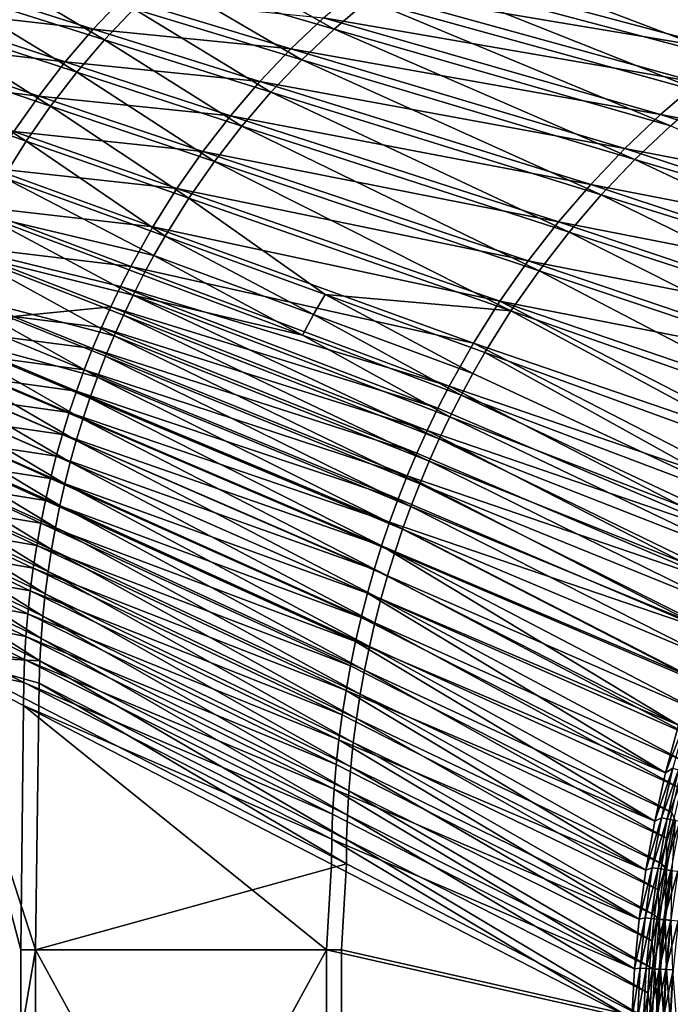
# Model space of a CAD drawing. Header units: metres. Extents: x -900 to 900, y -400 to 400.
# Tile 69 of 249: x -726 to -610, y 91 to 267. Entities that reach past the tile are written whole.
import ezdxf

# ---------------------------------------------------------------- set-up
doc = ezdxf.new("R2010")
doc.units = ezdxf.units.M

msp = doc.modelspace()

# ---------------------------------------------------------------- linework, layer by layer
at = {"layer": 'top'}
for points in [[(-589.249451, 263.618164, -353.408813), (-644.264893, 283.666199, -246.05809), (-651.034851, 279.450592, -245.912582)], [(-589.249451, 263.618164, -353.408813), (-581.840393, 268.242249, -353.560028), (-644.264893, 283.666199, -246.05809)], [(-652.766296, 281.682587, -247.002762), (-590.890991, 265.817963, -354.677704), (-659.367798, 277.063477, -246.906357)], [(-583.426514, 270.51178, -354.780487), (-590.890991, 265.817963, -354.677704), (-652.766296, 281.682587, -247.002762)], [(-596.423035, 258.630585, -353.264374), (-651.034851, 279.450592, -245.912582), (-657.586487, 274.902618, -245.771866)], [(-596.423035, 258.630585, -353.264374), (-589.249451, 263.618164, -353.408813), (-651.034851, 279.450592, -245.912582)], [(-710.916809, 262.92627, -191.667252), (-735.835388, 277.768463, -138.33403), (-740.867798, 272.480621, -138.241013)], [(-710.916809, 262.92627, -191.667252), (-705.663879, 268.447693, -191.776764), (-735.835388, 277.768463, -138.33403)], [(-669.961731, 264.849304, -245.506821), (-694.342712, 278.644592, -192.013016), (-700.13385, 273.690735, -191.892166)], [(-669.961731, 264.849304, -245.506821), (-663.901611, 270.032257, -245.636459), (-694.342712, 278.644592, -192.013016)], [(-659.367798, 277.063477, -246.906357), (-598.109863, 260.761414, -354.577484), (-665.726257, 272.122925, -246.811066)], [(-590.890991, 265.817963, -354.677704), (-598.109863, 260.761414, -354.577484), (-659.367798, 277.063477, -246.906357)], [(-742.949341, 274.406342, -139.311798), (-712.917908, 264.826813, -192.847443), (-747.757507, 268.810425, -139.248199)], [(-707.618591, 270.406067, -192.930756), (-712.917908, 264.826813, -192.847443), (-742.949341, 274.406342, -139.311798)], [(-603.340515, 253.29071, -353.127075), (-657.586487, 274.902618, -245.771866), (-663.901611, 270.032257, -245.636459)], [(-603.340515, 253.29071, -353.127075), (-596.423035, 258.630585, -353.264374), (-657.586487, 274.902618, -245.771866)], [(-715.881714, 257.142578, -191.564026), (-740.867798, 272.480621, -138.241013), (-745.625244, 266.942505, -138.153458)], [(-715.881714, 257.142578, -191.564026), (-710.916809, 262.92627, -191.667252), (-740.867798, 272.480621, -138.241013)], [(-675.748596, 259.363739, -245.383438), (-700.13385, 273.690735, -191.892166), (-705.663879, 268.447693, -191.776764)], [(-675.748596, 259.363739, -245.383438), (-669.961731, 264.849304, -245.506821), (-700.13385, 273.690735, -191.892166)], [(-665.726257, 272.122925, -246.811066), (-605.065979, 255.353897, -354.480194), (-671.827026, 266.872192, -246.717346)], [(-598.109863, 260.761414, -354.577484), (-605.065979, 255.353897, -354.480194), (-665.726257, 272.122925, -246.811066)], [(-747.757507, 268.810425, -139.248199), (-717.932556, 258.987579, -192.766342), (-752.282715, 262.979248, -139.18663)], [(-712.917908, 264.826813, -192.847443), (-717.932556, 258.987579, -192.766342), (-747.757507, 268.810425, -139.248199)], [(-712.917908, 264.826813, -192.847443), (-707.618591, 270.406067, -192.930756), (-677.656067, 261.323364, -246.625671)], [(-677.656067, 261.323364, -246.625671), (-707.618591, 270.406067, -192.930756), (-671.827026, 266.872192, -246.717346)], [(-609.981384, 247.609665, -352.997192), (-663.901611, 270.032257, -245.636459), (-669.961731, 264.849304, -245.506821)], [(-609.981384, 247.609665, -352.997192), (-603.340515, 253.29071, -353.127075), (-663.901611, 270.032257, -245.636459)], [(-681.245361, 253.586823, -245.266769), (-705.663879, 268.447693, -191.776764), (-710.916809, 262.92627, -191.667252)], [(-681.245361, 253.586823, -245.266769), (-675.748596, 259.363739, -245.383438), (-705.663879, 268.447693, -191.776764)], [(-745.625244, 266.942505, -138.153458), (-750.098267, 261.170746, -138.071701), (-720.54895, 251.113983, -191.467499)], [(-720.54895, 251.113983, -191.467499), (-715.881714, 257.142578, -191.564026), (-745.625244, 266.942505, -138.153458)], [(-671.827026, 266.872192, -246.717346), (-611.74292, 249.608124, -354.386108), (-677.656067, 261.323364, -246.625671)], [(-605.065979, 255.353897, -354.480194), (-611.74292, 249.608124, -354.386108), (-671.827026, 266.872192, -246.717346)], [(-717.932556, 258.987579, -192.766342), (-712.917908, 264.826813, -192.847443), (-683.199951, 255.489227, -246.53653)], [(-683.199951, 255.489227, -246.53653), (-712.917908, 264.826813, -192.847443), (-677.656067, 261.323364, -246.625671)], [(-616.324951, 241.598602, -352.875092), (-669.961731, 264.849304, -245.506821), (-675.748596, 259.363739, -245.383438)], [(-616.324951, 241.598602, -352.875092), (-609.981384, 247.609665, -352.997192), (-669.961731, 264.849304, -245.506821)], [(-752.282715, 262.979248, -139.18663), (-722.651062, 252.901749, -192.687988), (-756.514526, 256.926178, -139.127487)], [(-717.932556, 258.987579, -192.766342), (-722.651062, 252.901749, -192.687988), (-752.282715, 262.979248, -139.18663)], [(-686.440491, 247.535553, -245.157227), (-710.916809, 262.92627, -191.667252), (-715.881714, 257.142578, -191.564026)], [(-686.440491, 247.535553, -245.157227), (-681.245361, 253.586823, -245.266769), (-710.916809, 262.92627, -191.667252)], [(-750.098267, 261.170746, -138.071701), (-754.277588, 255.182022, -137.996048), (-724.908936, 244.85788, -191.378036)], [(-750.098267, 261.170746, -138.071701), (-724.908936, 244.85788, -191.378036), (-720.54895, 251.113983, -191.467499)], [(-677.656067, 261.323364, -246.625671), (-618.124817, 243.537598, -354.295593), (-683.199951, 255.489227, -246.53653)], [(-611.74292, 249.608124, -354.386108), (-618.124817, 243.537598, -354.295593), (-677.656067, 261.323364, -246.625671)], [(-722.651062, 252.901749, -192.687988), (-717.932556, 258.987579, -192.766342), (-688.445984, 249.383224, -246.450378)], [(-688.445984, 249.383224, -246.450378), (-717.932556, 258.987579, -192.766342), (-683.199951, 255.489227, -246.53653)], [(-622.352295, 235.270294, -352.761108), (-675.748596, 259.363739, -245.383438), (-681.245361, 253.586823, -245.266769)], [(-622.352295, 235.270294, -352.761108), (-616.324951, 241.598602, -352.875092), (-675.748596, 259.363739, -245.383438)], [(-722.651062, 252.901749, -192.687988), (-727.062744, 246.583328, -192.612854), (-756.514526, 256.926178, -139.127487)], [(-691.323975, 241.228241, -245.05513), (-715.881714, 257.142578, -191.564026), (-720.54895, 251.113983, -191.467499)], [(-691.323975, 241.228241, -245.05513), (-686.440491, 247.535553, -245.157227), (-715.881714, 257.142578, -191.564026)], [(-754.277588, 255.182022, -137.996048), (-728.951904, 238.391632, -191.296036), (-724.908936, 244.85788, -191.378036)], [(-683.199951, 255.489227, -246.53653), (-624.196655, 237.156647, -354.208954), (-688.445984, 249.383224, -246.450378)], [(-618.124817, 243.537598, -354.295593), (-624.196655, 237.156647, -354.208954), (-683.199951, 255.489227, -246.53653)], [(-605.065979, 255.353897, -354.480194), (-548.371521, 237.613037, -458.179504), (-611.74292, 249.608124, -354.386108)], [(-727.062744, 246.583328, -192.612854), (-722.651062, 252.901749, -192.687988), (-693.382202, 243.019455, -246.367691)], [(-693.382202, 243.019455, -246.367691), (-722.651062, 252.901749, -192.687988), (-688.445984, 249.383224, -246.450378)], [(-628.050598, 228.643784, -352.655396), (-681.245361, 253.586823, -245.266769), (-686.440491, 247.535553, -245.157227)], [(-628.050598, 228.643784, -352.655396), (-622.352295, 235.270294, -352.761108), (-681.245361, 253.586823, -245.266769)], [(-720.54895, 251.113983, -191.467499), (-724.908936, 244.85788, -191.378036), (-695.88562, 234.683182, -244.960876)], [(-695.88562, 234.683182, -244.960876), (-691.323975, 241.228241, -245.05513), (-720.54895, 251.113983, -191.467499)], [(-611.74292, 249.608124, -354.386108), (-554.930054, 231.374649, -458.79007), (-618.124817, 243.537598, -354.295593)], [(-548.371521, 237.613037, -458.179504), (-554.930054, 231.374649, -458.79007), (-611.74292, 249.608124, -354.386108)], [(-688.445984, 249.383224, -246.450378), (-629.944031, 230.480377, -354.126495), (-693.382202, 243.019455, -246.367691)], [(-624.196655, 237.156647, -354.208954), (-629.944031, 230.480377, -354.126495), (-688.445984, 249.383224, -246.450378)], [(-731.157654, 240.046799, -192.541428), (-727.062744, 246.583328, -192.612854), (-697.997192, 236.412643, -246.288925)], [(-697.997192, 236.412643, -246.288925), (-727.062744, 246.583328, -192.612854), (-693.382202, 243.019455, -246.367691)], [(-633.408447, 221.739563, -352.558228), (-686.440491, 247.535553, -245.157227), (-691.323975, 241.228241, -245.05513)], [(-633.408447, 221.739563, -352.558228), (-628.050598, 228.643784, -352.655396), (-686.440491, 247.535553, -245.157227)], [(-558.261047, 224.243729, -457.917023), (-609.981384, 247.609665, -352.997192), (-616.324951, 241.598602, -352.875092)], [(-724.908936, 244.85788, -191.378036), (-728.951904, 238.391632, -191.296036), (-700.115417, 227.918716, -244.874832)], [(-724.908936, 244.85788, -191.378036), (-700.115417, 227.918716, -244.874832), (-695.88562, 234.683182, -244.960876)], [(-693.382202, 243.019455, -246.367691), (-635.353455, 223.524597, -354.048553), (-697.997192, 236.412643, -246.288925)], [(-629.944031, 230.480377, -354.126495), (-635.353455, 223.524597, -354.048553), (-693.382202, 243.019455, -246.367691)], [(-618.124817, 243.537598, -354.295593), (-561.175171, 224.8871, -459.318604), (-624.196655, 237.156647, -354.208954)], [(-554.930054, 231.374649, -458.79007), (-561.175171, 224.8871, -459.318604), (-618.124817, 243.537598, -354.295593)], [(-638.414551, 214.578186, -352.469788), (-691.323975, 241.228241, -245.05513), (-695.88562, 234.683182, -244.960876)], [(-638.414551, 214.578186, -352.469788), (-633.408447, 221.739563, -352.558228), (-691.323975, 241.228241, -245.05513)], [(-564.501892, 217.276764, -458.381592), (-616.324951, 241.598602, -352.875092), (-622.352295, 235.270294, -352.761108)], [(-564.501892, 217.276764, -458.381592), (-558.261047, 224.243729, -457.917023), (-616.324951, 241.598602, -352.875092)], [(-734.926575, 233.30719, -192.474213), (-731.157654, 240.046799, -192.541428), (-702.28064, 229.57811, -246.214554)], [(-702.28064, 229.57811, -246.214554), (-731.157654, 240.046799, -192.541428), (-697.997192, 236.412643, -246.288925)], [(-728.951904, 238.391632, -191.296036), (-732.668335, 231.73262, -191.221878), (-702.102661, 224.459915, -244.834991)], [(-728.951904, 238.391632, -191.296036), (-702.102661, 224.459915, -244.834991), (-700.115417, 227.918716, -244.874832)], [(-624.196655, 237.156647, -354.208954), (-567.105591, 218.163849, -459.771088), (-629.944031, 230.480377, -354.126495)], [(-561.175171, 224.8871, -459.318604), (-567.105591, 218.163849, -459.771088), (-624.196655, 237.156647, -354.208954)], [(-697.997192, 236.412643, -246.288925), (-640.412292, 216.305832, -353.975433), (-702.28064, 229.57811, -246.214554)], [(-635.353455, 223.524597, -354.048553), (-640.412292, 216.305832, -353.975433), (-697.997192, 236.412643, -246.288925)], [(-695.88562, 234.683182, -244.960876), (-700.115417, 227.918716, -244.874832), (-671.542908, 217.536606, -298.607544)], [(-671.542908, 217.536606, -298.607544), (-638.414551, 214.578186, -352.469788), (-695.88562, 234.683182, -244.960876)], [(-570.442139, 209.985504, -458.767334), (-622.352295, 235.270294, -352.761108), (-628.050598, 228.643784, -352.655396)], [(-570.442139, 209.985504, -458.767334), (-564.501892, 217.276764, -458.381592), (-622.352295, 235.270294, -352.761108)], [(-738.361023, 226.380005, -192.411697), (-734.926575, 233.30719, -192.474213), (-706.222778, 222.531693, -246.14502)], [(-706.222778, 222.531693, -246.14502), (-734.926575, 233.30719, -192.474213), (-702.28064, 229.57811, -246.214554)], [(-732.668335, 231.73262, -191.221878), (-736.048462, 224.898224, -191.15596), (-705.815674, 217.400665, -244.761902)], [(-732.668335, 231.73262, -191.221878), (-704.003174, 220.95314, -244.797333), (-702.102661, 224.459915, -244.834991)], [(-704.003174, 220.95314, -244.797333), (-732.668335, 231.73262, -191.221878), (-705.815674, 217.400665, -244.761902)], [(-629.944031, 230.480377, -354.126495), (-572.719849, 211.218231, -460.15274), (-635.353455, 223.524597, -354.048553)], [(-567.105591, 218.163849, -459.771088), (-572.719849, 211.218231, -460.15274), (-629.944031, 230.480377, -354.126495)], [(-702.28064, 229.57811, -246.214554), (-645.108704, 208.841248, -353.90744), (-706.222778, 222.531693, -246.14502)], [(-640.412292, 216.305832, -353.975433), (-645.108704, 208.841248, -353.90744), (-702.28064, 229.57811, -246.214554)], [(-576.048462, 202.409668, -459.076599), (-628.050598, 228.643784, -352.655396), (-633.408447, 221.739563, -352.558228)], [(-576.048462, 202.409668, -459.076599), (-570.442139, 209.985504, -458.767334), (-628.050598, 228.643784, -352.655396)], [(-700.115417, 227.918716, -244.874832), (-702.102661, 224.459915, -244.834991), (-673.625793, 213.917831, -298.568787)], [(-700.115417, 227.918716, -244.874832), (-673.625793, 213.917831, -298.568787), (-671.542908, 217.536606, -298.607544)], [(-736.048462, 224.898224, -191.15596), (-739.082764, 217.905823, -191.098648), (-709.17157, 210.16777, -244.697937)], [(-709.814819, 215.289703, -246.08078), (-738.361023, 226.380005, -192.411697), (-708.06311, 218.934097, -246.112213)], [(-708.06311, 218.934097, -246.112213), (-738.361023, 226.380005, -192.411697), (-706.222778, 222.531693, -246.14502)], [(-709.814819, 215.289703, -246.08078), (-727.192932, 213.564102, -219.160568), (-738.361023, 226.380005, -192.411697)], [(-736.048462, 224.898224, -191.15596), (-707.53894, 213.804764, -244.72876), (-705.815674, 217.400665, -244.761902)], [(-707.53894, 213.804764, -244.72876), (-736.048462, 224.898224, -191.15596), (-709.17157, 210.16777, -244.697937)], [(-702.102661, 224.459915, -244.834991), (-704.003174, 220.95314, -244.797333), (-675.617737, 210.249283, -298.532288)], [(-702.102661, 224.459915, -244.834991), (-675.617737, 210.249283, -298.532288), (-673.625793, 213.917831, -298.568787)], [(-635.353455, 223.524597, -354.048553), (-578.015686, 204.063461, -460.466644), (-640.412292, 216.305832, -353.975433)], [(-572.719849, 211.218231, -460.15274), (-578.015686, 204.063461, -460.466644), (-635.353455, 223.524597, -354.048553)], [(-706.222778, 222.531693, -246.14502), (-649.431885, 201.14859, -353.844879), (-708.06311, 218.934097, -246.112213)], [(-645.108704, 208.841248, -353.90744), (-649.431885, 201.14859, -353.844879), (-706.222778, 222.531693, -246.14502)], [(-581.316467, 194.55632, -459.313812), (-633.408447, 221.739563, -352.558228), (-638.414551, 214.578186, -352.469788)], [(-581.316467, 194.55632, -459.313812), (-576.048462, 202.409668, -459.076599), (-633.408447, 221.739563, -352.558228)], [(-704.003174, 220.95314, -244.797333), (-705.815674, 217.400665, -244.761902), (-675.617737, 210.249283, -298.532288)], [(-741.763123, 210.772614, -191.050339), (-712.160461, 202.779526, -244.643433), (-739.082764, 217.905823, -191.098648)], [(-712.160461, 202.779526, -244.643433), (-710.712463, 206.491928, -244.669479), (-739.082764, 217.905823, -191.098648)], [(-739.082764, 217.905823, -191.098648), (-710.712463, 206.491928, -244.669479), (-709.17157, 210.16777, -244.697937)], [(-651.450317, 197.222443, -353.815735), (-709.814819, 215.289703, -246.08078), (-708.06311, 218.934097, -246.112213)], [(-649.431885, 201.14859, -353.844879), (-651.450317, 197.222443, -353.815735), (-708.06311, 218.934097, -246.112213)], [(-705.815674, 217.400665, -244.761902), (-707.53894, 213.804764, -244.72876), (-651.208374, 191.756424, -352.25882)], [(-675.617737, 210.249283, -298.532288), (-705.815674, 217.400665, -244.761902), (-649.31604, 195.684418, -352.288177)], [(-705.815674, 217.400665, -244.761902), (-651.208374, 191.756424, -352.25882), (-649.31604, 195.684418, -352.288177)], [(-671.542908, 217.536606, -298.607544), (-673.625793, 213.917831, -298.568787), (-645.239136, 203.398865, -352.353912)], [(-645.239136, 203.398865, -352.353912), (-643.057434, 207.180191, -352.390259), (-671.542908, 217.536606, -298.607544)], [(-643.057434, 207.180191, -352.390259), (-638.414551, 214.578186, -352.469788), (-671.542908, 217.536606, -298.607544)], [(-640.412292, 216.305832, -353.975433), (-587.641418, 189.177658, -460.902557), (-645.108704, 208.841248, -353.90744)], [(-578.015686, 204.063461, -460.466644), (-582.990479, 196.712646, -460.715668), (-640.412292, 216.305832, -353.975433)], [(-640.412292, 216.305832, -353.975433), (-582.990479, 196.712646, -460.715668), (-587.641418, 189.177658, -460.902557)], [(-709.814819, 215.289703, -246.08078), (-711.477051, 211.600601, -246.050797), (-727.192932, 213.564102, -219.160568)], [(-653.371765, 193.246201, -353.788055), (-711.477051, 211.600601, -246.050797), (-709.814819, 215.289703, -246.08078)], [(-651.450317, 197.222443, -353.815735), (-653.371765, 193.246201, -353.788055), (-709.814819, 215.289703, -246.08078)], [(-586.208801, 186.48674, -459.482391), (-638.414551, 214.578186, -352.469788), (-643.057434, 207.180191, -352.390259)], [(-586.208801, 186.48674, -459.482391), (-581.316467, 194.55632, -459.313812), (-638.414551, 214.578186, -352.469788)], [(-727.192932, 213.564102, -219.160568), (-713.048767, 207.868958, -246.022308), (-728.639954, 209.874863, -219.133011)], [(-711.477051, 211.600601, -246.050797), (-713.048767, 207.868958, -246.022308), (-727.192932, 213.564102, -219.160568)], [(-707.53894, 213.804764, -244.72876), (-709.17157, 210.16777, -244.697937), (-653.001404, 187.784653, -352.231842)], [(-707.53894, 213.804764, -244.72876), (-653.001404, 187.784653, -352.231842), (-651.208374, 191.756424, -352.25882)], [(-673.625793, 213.917831, -298.568787), (-675.617737, 210.249283, -298.532288), (-647.325806, 199.566086, -352.319885)], [(-673.625793, 213.917831, -298.568787), (-647.325806, 199.566086, -352.319885), (-645.239136, 203.398865, -352.353912)], [(-741.763123, 210.772614, -191.050339), (-742.969788, 207.158417, -191.029678), (-714.7771, 195.253738, -244.59874)], [(-714.7771, 195.253738, -244.59874), (-713.515442, 199.032745, -244.619843), (-741.763123, 210.772614, -191.050339)], [(-713.515442, 199.032745, -244.619843), (-712.160461, 202.779526, -244.643433), (-741.763123, 210.772614, -191.050339)], [(-655.19519, 189.222229, -353.761902), (-713.048767, 207.868958, -246.022308), (-711.477051, 211.600601, -246.050797)], [(-653.371765, 193.246201, -353.788055), (-655.19519, 189.222229, -353.761902), (-711.477051, 211.600601, -246.050797)], [(-728.639954, 209.874863, -219.133011), (-714.529236, 204.096909, -245.995377), (-729.996948, 206.148071, -219.10701)], [(-713.048767, 207.868958, -246.022308), (-714.529236, 204.096909, -245.995377), (-728.639954, 209.874863, -219.133011)], [(-710.712463, 206.491928, -244.669479), (-654.693665, 183.771713, -352.207306), (-709.17157, 210.16777, -244.697937)], [(-709.17157, 210.16777, -244.697937), (-654.693665, 183.771713, -352.207306), (-653.001404, 187.784653, -352.231842)], [(-675.617737, 210.249283, -298.532288), (-649.31604, 195.684418, -352.288177), (-647.325806, 199.566086, -352.319885)], [(-713.048767, 207.868958, -246.022308), (-656.919434, 185.152908, -353.737244), (-714.529236, 204.096909, -245.995377)], [(-656.919434, 185.152908, -353.737244), (-713.048767, 207.868958, -246.022308), (-655.19519, 189.222229, -353.761902)], [(-645.108704, 208.841248, -353.90744), (-591.965454, 181.469208, -461.03009), (-649.431885, 201.14859, -353.844879)], [(-587.641418, 189.177658, -460.902557), (-591.965454, 181.469208, -461.03009), (-645.108704, 208.841248, -353.90744)], [(-715.945435, 191.444687, -244.580185), (-742.969788, 207.158417, -191.029678), (-744.087219, 203.515213, -191.011414)], [(-742.969788, 207.158417, -191.029678), (-715.945435, 191.444687, -244.580185), (-714.7771, 195.253738, -244.59874)], [(-729.996948, 206.148071, -219.10701), (-715.917542, 200.286667, -245.970047), (-731.263184, 202.385895, -219.082657)], [(-714.529236, 204.096909, -245.995377), (-715.917542, 200.286667, -245.970047), (-729.996948, 206.148071, -219.10701)], [(-656.284119, 179.720093, -352.185181), (-710.712463, 206.491928, -244.669479), (-712.160461, 202.779526, -244.643433)], [(-656.284119, 179.720093, -352.185181), (-654.693665, 183.771713, -352.207306), (-710.712463, 206.491928, -244.669479)], [(-590.741699, 178.180908, -459.588043), (-643.057434, 207.180191, -352.390259), (-645.239136, 203.398865, -352.353912)], [(-590.741699, 178.180908, -459.588043), (-586.208801, 186.48674, -459.482391), (-643.057434, 207.180191, -352.390259)], [(-714.529236, 204.096909, -245.995377), (-658.54364, 181.040695, -353.714203), (-715.917542, 200.286667, -245.970047)], [(-656.919434, 185.152908, -353.737244), (-658.54364, 181.040695, -353.714203), (-714.529236, 204.096909, -245.995377)], [(-717.020203, 187.607742, -244.564194), (-744.087219, 203.515213, -191.011414), (-745.115295, 199.845078, -190.995575)], [(-717.020203, 187.607742, -244.564194), (-715.945435, 191.444687, -244.580185), (-744.087219, 203.515213, -191.011414)], [(-731.263184, 202.385895, -219.082657), (-717.212952, 196.440414, -245.946396), (-732.437988, 198.5905, -219.059998)], [(-715.917542, 200.286667, -245.970047), (-717.212952, 196.440414, -245.946396), (-731.263184, 202.385895, -219.082657)], [(-657.772339, 175.632248, -352.165497), (-712.160461, 202.779526, -244.643433), (-713.515442, 199.032745, -244.619843)], [(-657.772339, 175.632248, -352.165497), (-656.284119, 179.720093, -352.185181), (-712.160461, 202.779526, -244.643433)], [(-647.325806, 199.566086, -352.319885), (-590.741699, 178.180908, -459.588043), (-645.239136, 203.398865, -352.353912)], [(-660.066895, 176.888031, -353.692749), (-717.212952, 196.440414, -245.946396), (-715.917542, 200.286667, -245.970047)], [(-658.54364, 181.040695, -353.714203), (-660.066895, 176.888031, -353.692749), (-715.917542, 200.286667, -245.970047)], [(-649.431885, 201.14859, -353.844879), (-595.959412, 173.598099, -461.100769), (-651.450317, 197.222443, -353.815735)], [(-591.965454, 181.469208, -461.03009), (-595.959412, 173.598099, -461.100769), (-649.431885, 201.14859, -353.844879)], [(-718.001282, 183.745102, -244.550842), (-745.115295, 199.845078, -190.995575), (-746.053833, 196.15007, -190.982224)], [(-718.001282, 183.745102, -244.550842), (-717.020203, 187.607742, -244.564194), (-745.115295, 199.845078, -190.995575)], [(-732.437988, 198.5905, -219.059998), (-718.414795, 192.560394, -245.924454), (-733.520752, 194.764053, -219.039108)], [(-717.212952, 196.440414, -245.946396), (-718.414795, 192.560394, -245.924454), (-732.437988, 198.5905, -219.059998)], [(-659.158264, 171.510559, -352.148315), (-713.515442, 199.032745, -244.619843), (-714.7771, 195.253738, -244.59874)], [(-659.158264, 171.510559, -352.148315), (-657.772339, 175.632248, -352.165497), (-713.515442, 199.032745, -244.619843)], [(-649.31604, 195.684418, -352.288177), (-592.863098, 173.959702, -459.618469), (-647.325806, 199.566086, -352.319885)], [(-592.863098, 173.959702, -459.618469), (-590.741699, 178.180908, -459.588043), (-647.325806, 199.566086, -352.319885)], [(-595.959412, 173.598099, -461.100769), (-653.371765, 193.246201, -353.788055), (-651.450317, 197.222443, -353.815735)], [(-718.888611, 179.858902, -244.540146), (-746.053833, 196.15007, -190.982224), (-746.90271, 192.432251, -190.971405)], [(-718.888611, 179.858902, -244.540146), (-718.001282, 183.745102, -244.550842), (-746.053833, 196.15007, -190.982224)], [(-661.488281, 172.697403, -353.672974), (-718.414795, 192.560394, -245.924454), (-717.212952, 196.440414, -245.946396)], [(-660.066895, 176.888031, -353.692749), (-661.488281, 172.697403, -353.672974), (-717.212952, 196.440414, -245.946396)], [(-714.7771, 195.253738, -244.59874), (-715.945435, 191.444687, -244.580185), (-660.44165, 167.357452, -352.133636)], [(-660.44165, 167.357452, -352.133636), (-659.158264, 171.510559, -352.148315), (-714.7771, 195.253738, -244.59874)], [(-651.208374, 191.756424, -352.25882), (-594.893555, 169.683304, -459.63443), (-649.31604, 195.684418, -352.288177)], [(-594.893555, 169.683304, -459.63443), (-592.863098, 173.959702, -459.618469), (-649.31604, 195.684418, -352.288177)], [(-733.520752, 194.764053, -219.039108), (-719.522461, 188.648865, -245.904282), (-734.510925, 190.908783, -219.02002)], [(-718.414795, 192.560394, -245.924454), (-719.522461, 188.648865, -245.904282), (-733.520752, 194.764053, -219.039108)], [(-599.619751, 165.575348, -461.115479), (-655.19519, 189.222229, -353.761902), (-653.371765, 193.246201, -353.788055)], [(-595.959412, 173.598099, -461.100769), (-599.619751, 165.575348, -461.115479), (-653.371765, 193.246201, -353.788055)], [(-719.681946, 175.951324, -244.53215), (-746.90271, 192.432251, -190.971405), (-747.661743, 188.69368, -190.963181)], [(-719.681946, 175.951324, -244.53215), (-718.888611, 179.858902, -244.540146), (-746.90271, 192.432251, -190.971405)], [(-662.807068, 168.471298, -353.654846), (-719.522461, 188.648865, -245.904282), (-718.414795, 192.560394, -245.924454)], [(-661.488281, 172.697403, -353.672974), (-662.807068, 168.471298, -353.654846), (-718.414795, 192.560394, -245.924454)], [(-661.622375, 163.175339, -352.12149), (-715.945435, 191.444687, -244.580185), (-717.020203, 187.607742, -244.564194)], [(-715.945435, 191.444687, -244.580185), (-661.622375, 163.175339, -352.12149), (-660.44165, 167.357452, -352.133636)], [(-653.001404, 187.784653, -352.231842), (-596.815002, 165.392593, -459.635834), (-651.208374, 191.756424, -352.25882)], [(-596.815002, 165.392593, -459.635834), (-594.893555, 169.683304, -459.63443), (-651.208374, 191.756424, -352.25882)], [(-734.510925, 190.908783, -219.02002), (-720.5354, 184.708069, -245.885956), (-735.40802, 187.026871, -219.002823)], [(-719.522461, 188.648865, -245.904282), (-720.5354, 184.708069, -245.885956), (-734.510925, 190.908783, -219.02002)], [(-720.381226, 172.02446, -244.526901), (-747.661743, 188.69368, -190.963181), (-748.330811, 184.93631, -190.957565)], [(-720.381226, 172.02446, -244.526901), (-719.681946, 175.951324, -244.53215), (-747.661743, 188.69368, -190.963181)], [(-664.022522, 164.21225, -353.638458), (-720.5354, 184.708069, -245.885956), (-719.522461, 188.648865, -245.904282)], [(-662.807068, 168.471298, -353.654846), (-664.022522, 164.21225, -353.638458), (-719.522461, 188.648865, -245.904282)], [(-655.19519, 189.222229, -353.761902), (-599.619751, 165.575348, -461.115479), (-656.919434, 185.152908, -353.737244)], [(-735.40802, 187.026871, -219.002823), (-721.453003, 180.740311, -245.869507), (-736.211487, 183.12059, -218.987564)], [(-720.5354, 184.708069, -245.885956), (-721.453003, 180.740311, -245.869507), (-735.40802, 187.026871, -219.002823)], [(-662.700256, 158.966599, -352.111877), (-717.020203, 187.607742, -244.564194), (-718.001282, 183.745102, -244.550842)], [(-662.700256, 158.966599, -352.111877), (-661.622375, 163.175339, -352.12149), (-717.020203, 187.607742, -244.564194)], [(-654.693665, 183.771713, -352.207306), (-598.65271, 161.0327, -459.622681), (-653.001404, 187.784653, -352.231842)], [(-653.001404, 187.784653, -352.231842), (-598.65271, 161.0327, -459.622681), (-596.815002, 165.392593, -459.635834)], [(-748.330811, 184.93631, -190.957565), (-748.909851, 181.161789, -190.954666), (-720.986328, 168.080078, -244.52446)], [(-720.986328, 168.080078, -244.52446), (-720.381226, 172.02446, -244.526901), (-748.330811, 184.93631, -190.957565)], [(-665.134033, 159.922791, -353.62384), (-721.453003, 180.740311, -245.869507), (-720.5354, 184.708069, -245.885956)], [(-664.022522, 164.21225, -353.638458), (-665.134033, 159.922791, -353.62384), (-720.5354, 184.708069, -245.885956)], [(-656.919434, 185.152908, -353.737244), (-602.942749, 157.412018, -461.074799), (-658.54364, 181.040695, -353.714203)], [(-599.619751, 165.575348, -461.115479), (-602.942749, 157.412018, -461.074799), (-656.919434, 185.152908, -353.737244)], [(-736.211487, 183.12059, -218.987564), (-722.274841, 176.747879, -245.855011), (-736.921082, 179.192169, -218.974304)], [(-721.453003, 180.740311, -245.869507), (-722.274841, 176.747879, -245.855011), (-736.211487, 183.12059, -218.987564)], [(-663.67511, 154.733658, -352.104858), (-718.001282, 183.745102, -244.550842), (-718.888611, 179.858902, -244.540146)], [(-663.67511, 154.733658, -352.104858), (-662.700256, 158.966599, -352.111877), (-718.001282, 183.745102, -244.550842)], [(-600.396667, 156.624466, -459.594818), (-654.693665, 183.771713, -352.207306), (-656.284119, 179.720093, -352.185181)], [(-600.396667, 156.624466, -459.594818), (-598.65271, 161.0327, -459.622681), (-654.693665, 183.771713, -352.207306)], [(-721.497253, 164.119949, -244.524918), (-748.909851, 181.161789, -190.954666), (-749.398865, 177.371704, -190.954529)], [(-748.909851, 181.161789, -190.954666), (-721.497253, 164.119949, -244.524918), (-720.986328, 168.080078, -244.52446)], [(-602.942749, 157.412018, -461.074799), (-660.066895, 176.888031, -353.692749), (-658.54364, 181.040695, -353.714203)], [(-736.921082, 179.192169, -218.974304), (-723.00061, 172.733093, -245.842514), (-737.536316, 175.243851, -218.963104)], [(-722.274841, 176.747879, -245.855011), (-723.00061, 172.733093, -245.842514), (-736.921082, 179.192169, -218.974304)], [(-666.14093, 155.605484, -353.610962), (-722.274841, 176.747879, -245.855011), (-721.453003, 180.740311, -245.869507)], [(-665.134033, 159.922791, -353.62384), (-666.14093, 155.605484, -353.610962), (-721.453003, 180.740311, -245.869507)], [(-664.546814, 150.478912, -352.100403), (-718.888611, 179.858902, -244.540146), (-719.681946, 175.951324, -244.53215)], [(-664.546814, 150.478912, -352.100403), (-663.67511, 154.733658, -352.104858), (-718.888611, 179.858902, -244.540146)], [(-602.034119, 152.201813, -459.552429), (-656.284119, 179.720093, -352.185181), (-657.772339, 175.632248, -352.165497)], [(-602.034119, 152.201813, -459.552429), (-600.396667, 156.624466, -459.594818), (-656.284119, 179.720093, -352.185181)], [(-721.91394, 160.145798, -244.528305), (-749.398865, 177.371704, -190.954529), (-749.797729, 173.567612, -190.95726)], [(-721.91394, 160.145798, -244.528305), (-721.497253, 164.119949, -244.524918), (-749.398865, 177.371704, -190.954529)], [(-667.042786, 151.262909, -353.599945), (-723.00061, 172.733093, -245.842514), (-722.274841, 176.747879, -245.855011)], [(-666.14093, 155.605484, -353.610962), (-667.042786, 151.262909, -353.599945), (-722.274841, 176.747879, -245.855011)], [(-665.315186, 146.204742, -352.098572), (-719.681946, 175.951324, -244.53215), (-720.381226, 172.02446, -244.526901)], [(-665.315186, 146.204742, -352.098572), (-664.546814, 150.478912, -352.100403), (-719.681946, 175.951324, -244.53215)], [(-605.9245, 149.118973, -460.97934), (-661.488281, 172.697403, -353.672974), (-660.066895, 176.888031, -353.692749)], [(-602.942749, 157.412018, -461.074799), (-605.9245, 149.118973, -460.97934), (-660.066895, 176.888031, -353.692749)], [(-603.56897, 147.758163, -459.495575), (-657.772339, 175.632248, -352.165497), (-659.158264, 171.510559, -352.148315)], [(-603.56897, 147.758163, -459.495575), (-602.034119, 152.201813, -459.552429), (-657.772339, 175.632248, -352.165497)], [(-737.536316, 175.243851, -218.963104), (-723.629822, 168.698257, -245.832062), (-738.057007, 171.277924, -218.954025)], [(-723.00061, 172.733093, -245.842514), (-723.629822, 168.698257, -245.832062), (-737.536316, 175.243851, -218.963104)], [(-749.797729, 173.567612, -190.95726), (-750.106323, 169.751541, -190.962906), (-722.236328, 156.159744, -244.534714)], [(-722.236328, 156.159744, -244.534714), (-721.91394, 160.145798, -244.528305), (-749.797729, 173.567612, -190.95726)], [(-667.83905, 146.897659, -353.59079), (-723.629822, 168.698257, -245.832062), (-723.00061, 172.733093, -245.842514)], [(-667.042786, 151.262909, -353.599945), (-667.83905, 146.897659, -353.59079), (-723.00061, 172.733093, -245.842514)], [(-608.560303, 140.706741, -460.829681), (-662.807068, 168.471298, -353.654846), (-661.488281, 172.697403, -353.672974)], [(-605.9245, 149.118973, -460.97934), (-608.560303, 140.706741, -460.829681), (-661.488281, 172.697403, -353.672974)], [(-738.057007, 171.277924, -218.954025), (-724.162231, 164.645721, -245.823715), (-738.482849, 167.296661, -218.947128)], [(-723.629822, 168.698257, -245.832062), (-724.162231, 164.645721, -245.823715), (-738.057007, 171.277924, -218.954025)], [(-665.980164, 141.913452, -352.099426), (-720.381226, 172.02446, -244.526901), (-720.986328, 168.080078, -244.52446)], [(-665.980164, 141.913452, -352.099426), (-665.315186, 146.204742, -352.098572), (-720.381226, 172.02446, -244.526901)], [(-605.00647, 143.278976, -459.423981), (-659.158264, 171.510559, -352.148315), (-660.44165, 167.357452, -352.133636)], [(-605.00647, 143.278976, -459.423981), (-603.56897, 147.758163, -459.495575), (-659.158264, 171.510559, -352.148315)], [(-750.106323, 169.751541, -190.962906), (-750.32428, 165.927063, -190.971436), (-722.463989, 152.165344, -244.544098)], [(-750.106323, 169.751541, -190.962906), (-722.463989, 152.165344, -244.544098), (-722.236328, 156.159744, -244.534714)], [(-668.52948, 142.512344, -353.583496), (-724.162231, 164.645721, -245.823715), (-723.629822, 168.698257, -245.832062)], [(-667.83905, 146.897659, -353.59079), (-668.52948, 142.512344, -353.583496), (-723.629822, 168.698257, -245.832062)], [(-738.482849, 167.296661, -218.947128), (-724.597717, 160.577805, -245.817535), (-738.813782, 163.302338, -218.942474)], [(-724.162231, 164.645721, -245.823715), (-724.597717, 160.577805, -245.817535), (-738.482849, 167.296661, -218.947128)], [(-720.986328, 168.080078, -244.52446), (-721.497253, 164.119949, -244.524918), (-666.541565, 137.607285, -352.102966)], [(-666.541565, 137.607285, -352.102966), (-665.980164, 141.913452, -352.099426), (-720.986328, 168.080078, -244.52446)], [(-662.807068, 168.471298, -353.654846), (-608.560303, 140.706741, -460.829681), (-664.022522, 164.21225, -353.638458)], [(-660.44165, 167.357452, -352.133636), (-661.622375, 163.175339, -352.12149), (-606.341858, 138.778534, -459.337769)], [(-606.341858, 138.778534, -459.337769), (-605.00647, 143.278976, -459.423981), (-660.44165, 167.357452, -352.133636)], [(-750.32428, 165.927063, -190.971436), (-740.209839, 153.103928, -210.568954), (-722.463989, 152.165344, -244.544098)], [(-669.113586, 138.109573, -353.578125), (-724.597717, 160.577805, -245.817535), (-724.162231, 164.645721, -245.823715)], [(-668.52948, 142.512344, -353.583496), (-669.113586, 138.109573, -353.578125), (-724.162231, 164.645721, -245.823715)], [(-666.999268, 133.288513, -352.109253), (-721.497253, 164.119949, -244.524918), (-721.91394, 160.145798, -244.528305)], [(-721.497253, 164.119949, -244.524918), (-666.999268, 133.288513, -352.109253), (-666.541565, 137.607285, -352.102966)], [(-664.022522, 164.21225, -353.638458), (-610.845642, 132.185837, -460.626404), (-665.134033, 159.922791, -353.62384)], [(-608.560303, 140.706741, -460.829681), (-610.845642, 132.185837, -460.626404), (-664.022522, 164.21225, -353.638458)], [(-738.813782, 163.302338, -218.942474), (-724.936035, 156.496887, -245.813583), (-739.049622, 159.297226, -218.940109)], [(-724.597717, 160.577805, -245.817535), (-724.936035, 156.496887, -245.813583), (-738.813782, 163.302338, -218.942474)], [(-607.576416, 134.252991, -459.236816), (-661.622375, 163.175339, -352.12149), (-662.700256, 158.966599, -352.111877)], [(-661.622375, 163.175339, -352.12149), (-607.576416, 134.252991, -459.236816), (-606.341858, 138.778534, -459.337769)], [(-669.591248, 133.691971, -353.574738), (-724.936035, 156.496887, -245.813583), (-724.597717, 160.577805, -245.817535)], [(-669.113586, 138.109573, -353.578125), (-669.591248, 133.691971, -353.574738), (-724.597717, 160.577805, -245.817535)], [(-667.35321, 128.959549, -352.118317), (-721.91394, 160.145798, -244.528305), (-722.236328, 156.159744, -244.534714)], [(-667.35321, 128.959549, -352.118317), (-666.999268, 133.288513, -352.109253), (-721.91394, 160.145798, -244.528305)], [(-610.845642, 132.185837, -460.626404), (-666.14093, 155.605484, -353.610962), (-665.134033, 159.922791, -353.62384)], [(-739.049622, 159.297226, -218.940109), (-725.177063, 152.405289, -245.81189), (-739.190369, 155.283661, -218.940125)], [(-724.936035, 156.496887, -245.813583), (-725.177063, 152.405289, -245.81189), (-739.049622, 159.297226, -218.940109)], [(-608.708618, 129.706482, -459.121063), (-662.700256, 158.966599, -352.111877), (-663.67511, 154.733658, -352.104858)], [(-608.708618, 129.706482, -459.121063), (-607.576416, 134.252991, -459.236816), (-662.700256, 158.966599, -352.111877)], [(-669.962219, 129.262177, -353.573303), (-725.177063, 152.405289, -245.81189), (-724.936035, 156.496887, -245.813583)], [(-669.591248, 133.691971, -353.574738), (-669.962219, 129.262177, -353.573303), (-724.936035, 156.496887, -245.813583)], [(-725.320801, 148.305405, -245.812531), (-739.236023, 151.263885, -218.942551), (-739.190369, 155.283661, -218.940125)], [(-725.177063, 152.405289, -245.81189), (-725.320801, 148.305405, -245.812531), (-739.190369, 155.283661, -218.940125)], [(-722.236328, 156.159744, -244.534714), (-722.463989, 152.165344, -244.544098), (-667.603149, 124.623314, -352.130127)], [(-667.603149, 124.623314, -352.130127), (-667.35321, 128.959549, -352.118317), (-722.236328, 156.159744, -244.534714)], [(-612.775635, 123.566879, -460.368866), (-667.042786, 151.262909, -353.599945), (-666.14093, 155.605484, -353.610962)], [(-610.845642, 132.185837, -460.626404), (-612.775635, 123.566879, -460.368866), (-666.14093, 155.605484, -353.610962)], [(-609.737732, 125.140228, -458.990387), (-663.67511, 154.733658, -352.104858), (-664.546814, 150.478912, -352.100403)], [(-609.737732, 125.140228, -458.990387), (-608.708618, 129.706482, -459.121063), (-663.67511, 154.733658, -352.104858)], [(-722.463989, 152.165344, -244.544098), (-740.209839, 153.103928, -210.568954), (-722.596619, 148.166397, -244.556442)], [(-740.209839, 153.103928, -210.568954), (-722.620789, 144.166611, -244.564392), (-722.596619, 148.166397, -244.556442)], [(-722.620789, 144.166611, -244.564392), (-740.209839, 153.103928, -210.568954), (-723.216858, 100.644043, -243.568054)], [(-740.209839, 153.103928, -210.568954), (-740.209778, 0.734328, -210.569122), (-723.216858, 100.644043, -243.568054)], [(-742.870361, 0.734328, -211.955231), (-739.236023, 151.263885, -218.942551), (-725.825378, 0.734328, -244.922424)], [(-725.367249, 144.19957, -245.815536), (-739.236023, 151.263885, -218.942551), (-725.320801, 148.305405, -245.812531)], [(-739.236023, 151.263885, -218.942551), (-725.825378, 100.644043, -244.922424), (-725.825378, 0.734328, -244.922424)], [(-739.236023, 151.263885, -218.942551), (-725.367249, 144.19957, -245.815536), (-725.825378, 100.644043, -244.922424)], [(-670.226379, 124.822845, -353.573914), (-725.320801, 148.305405, -245.812531), (-725.177063, 152.405289, -245.81189)], [(-669.962219, 129.262177, -353.573303), (-670.226379, 124.822845, -353.573914), (-725.177063, 152.405289, -245.81189)], [(-722.463989, 152.165344, -244.544098), (-722.596619, 148.166397, -244.556442), (-667.748901, 120.282845, -352.144684)], [(-722.463989, 152.165344, -244.544098), (-667.748901, 120.282845, -352.144684), (-667.603149, 124.623314, -352.130127)], [(-667.042786, 151.262909, -353.599945), (-612.775635, 123.566879, -460.368866), (-667.83905, 146.897659, -353.59079)], [(-610.662109, 120.559921, -458.844818), (-664.546814, 150.478912, -352.100403), (-665.315186, 146.204742, -352.098572)], [(-610.662109, 120.559921, -458.844818), (-609.737732, 125.140228, -458.990387), (-664.546814, 150.478912, -352.100403)], [(-670.383667, 120.376602, -353.576569), (-725.367249, 144.19957, -245.815536), (-725.320801, 148.305405, -245.812531)], [(-670.226379, 124.822845, -353.573914), (-670.383667, 120.376602, -353.576569), (-725.320801, 148.305405, -245.812531)], [(-722.596619, 148.166397, -244.556442), (-722.620789, 144.166611, -244.564392), (-667.729553, 115.949875, -352.131775)], [(-722.596619, 148.166397, -244.556442), (-667.729553, 115.949875, -352.131775), (-667.748901, 120.282845, -352.144684)], [(-667.83905, 146.897659, -353.59079), (-614.345459, 114.860573, -460.055634), (-668.52948, 142.512344, -353.583496)], [(-612.775635, 123.566879, -460.368866), (-614.345459, 114.860573, -460.055634), (-667.83905, 146.897659, -353.59079)], [(-611.480591, 115.968826, -458.684326), (-665.315186, 146.204742, -352.098572), (-665.980164, 141.913452, -352.099426)], [(-611.480591, 115.968826, -458.684326), (-610.662109, 120.559921, -458.844818), (-665.315186, 146.204742, -352.098572)], [(-725.825378, 100.644043, -244.922424), (-725.367249, 144.19957, -245.815536), (-671.30249, 100.644043, -351.877014)], [(-670.383667, 120.376602, -353.576569), (-670.434082, 115.926102, -353.581329), (-725.367249, 144.19957, -245.815536)], [(-671.30249, 100.644043, -351.877014), (-725.367249, 144.19957, -245.815536), (-670.434082, 115.926102, -353.581329)], [(-722.620789, 144.166611, -244.564392), (-723.216858, 100.644043, -243.568054), (-667.729553, 115.949875, -352.131775)], [(-614.345459, 114.860573, -460.055634), (-669.113586, 138.109573, -353.578125), (-668.52948, 142.512344, -353.583496)], [(-612.191406, 111.379562, -458.509247), (-665.980164, 141.913452, -352.099426), (-666.541565, 137.607285, -352.102966)], [(-612.191406, 111.379562, -458.509247), (-611.480591, 115.968826, -458.684326), (-665.980164, 141.913452, -352.099426)], [(-607.167847, 141.748184, -462.612152), (-610.845642, 132.185837, -460.626404), (-608.560303, 140.706741, -460.829681)], [(-609.561951, 133.005829, -462.417084), (-610.845642, 132.185837, -460.626404), (-607.167847, 141.748184, -462.612152)], [(-615.550049, 106.077751, -459.685333), (-669.591248, 133.691971, -353.574738), (-669.113586, 138.109573, -353.578125)], [(-614.345459, 114.860573, -460.055634), (-615.550049, 106.077751, -459.685333), (-669.113586, 138.109573, -353.578125)], [(-666.541565, 137.607285, -352.102966), (-666.999268, 133.288513, -352.109253), (-612.794373, 106.801895, -458.319977)], [(-612.794373, 106.801895, -458.319977), (-612.191406, 111.379562, -458.509247), (-666.541565, 137.607285, -352.102966)], [(-669.591248, 133.691971, -353.574738), (-615.550049, 106.077751, -459.685333), (-669.962219, 129.262177, -353.573303)], [(-613.293884, 102.206947, -458.115173), (-666.999268, 133.288513, -352.109253), (-667.35321, 128.959549, -352.118317)], [(-666.999268, 133.288513, -352.109253), (-613.293884, 102.206947, -458.115173), (-612.794373, 106.801895, -458.319977)], [(-611.583008, 124.172516, -462.167847), (-612.775635, 123.566879, -460.368866), (-609.561951, 133.005829, -462.417084)], [(-612.775635, 123.566879, -460.368866), (-610.845642, 132.185837, -460.626404), (-609.561951, 133.005829, -462.417084)], [(-611.583008, 124.172516, -462.167847), (-609.561951, 133.005829, -462.417084), (-608.516052, 132.755844, -464.15387)], [(-610.529358, 123.973679, -463.917053), (-611.583008, 124.172516, -462.167847), (-608.516052, 132.755844, -464.15387)], [(-610.529358, 123.973679, -463.917053), (-608.516052, 132.755844, -464.15387), (-607.414673, 132.492859, -465.85614)], [(-609.419067, 123.764351, -465.631683), (-610.529358, 123.973679, -463.917053), (-607.414673, 132.492859, -465.85614)], [(-669.962219, 129.262177, -353.573303), (-616.383362, 97.230095, -459.2565), (-670.226379, 124.822845, -353.573914)], [(-615.550049, 106.077751, -459.685333), (-616.383362, 97.230095, -459.2565), (-669.962219, 129.262177, -353.573303)], [(-613.689392, 97.59584, -457.894714), (-667.35321, 128.959549, -352.118317), (-667.603149, 124.623314, -352.130127)], [(-613.689392, 97.59584, -457.894714), (-613.293884, 102.206947, -458.115173), (-667.35321, 128.959549, -352.118317)], [(-616.383362, 97.230095, -459.2565), (-670.383667, 120.376602, -353.576569), (-670.226379, 124.822845, -353.573914)], [(-609.052673, 123.659813, -460.640778), (-609.737732, 125.140228, -458.990387), (-610.662109, 120.559921, -458.844818)], [(-667.603149, 124.623314, -352.130127), (-667.748901, 120.282845, -352.144684), (-613.980286, 92.969688, -457.658325)], [(-613.980286, 92.969688, -457.658325), (-613.689392, 97.59584, -457.894714), (-667.603149, 124.623314, -352.130127)], [(-613.226685, 115.268509, -461.864471), (-614.345459, 114.860573, -460.055634), (-611.583008, 124.172516, -462.167847)], [(-614.345459, 114.860573, -460.055634), (-612.775635, 123.566879, -460.368866), (-611.583008, 124.172516, -462.167847)], [(-613.226685, 115.268509, -461.864471), (-611.583008, 124.172516, -462.167847), (-610.529358, 123.973679, -463.917053)], [(-612.168457, 115.12104, -463.62912), (-613.226685, 115.268509, -461.864471), (-610.529358, 123.973679, -463.917053)], [(-612.168457, 115.12104, -463.62912), (-610.529358, 123.973679, -463.917053), (-609.419067, 123.764351, -465.631683)], [(-611.052368, 114.96563, -465.359192), (-612.168457, 115.12104, -463.62912), (-609.419067, 123.764351, -465.631683)], [(-611.052368, 114.96563, -465.359192), (-609.419067, 123.764351, -465.631683), (-608.25354, 123.544815, -467.309601)], [(-609.879761, 114.802483, -467.052429), (-611.052368, 114.96563, -465.359192), (-608.25354, 123.544815, -467.309601)], [(-609.052673, 123.659813, -460.640778), (-610.662109, 120.559921, -458.844818), (-610.665344, 114.882912, -460.35199)], [(-610.665344, 114.882912, -460.35199), (-609.657776, 114.742638, -462.032257), (-609.052673, 123.659813, -460.640778)], [(-616.838867, 88.329659, -458.767822), (-670.434082, 115.926102, -353.581329), (-670.383667, 120.376602, -353.576569)], [(-616.383362, 97.230095, -459.2565), (-616.838867, 88.329659, -458.767822), (-670.383667, 120.376602, -353.576569)], [(-667.748901, 120.282845, -352.144684), (-614.165894, 88.329659, -457.405853), (-613.980286, 92.969688, -457.658325)], [(-667.729553, 115.949875, -352.131775), (-614.165894, 88.329659, -457.405853), (-667.748901, 120.282845, -352.144684)], [(-610.662109, 120.559921, -458.844818), (-611.480591, 115.968826, -458.684326), (-610.665344, 114.882912, -460.35199)], [(-723.216858, 100.644043, -243.568054), (-668.631653, 100.644043, -350.515869), (-667.729553, 115.949875, -352.131775)], [(-670.434082, 115.926102, -353.581329), (-616.838867, 88.329659, -458.767822), (-671.30249, 100.644043, -351.877014)], [(-667.729553, 115.949875, -352.131775), (-668.631653, 100.644043, -350.515869), (-614.165894, 88.329659, -457.405853)], [(-610.665344, 114.882912, -460.35199), (-611.480591, 115.968826, -458.684326), (-612.191406, 111.379562, -458.509247)], [(-614.488647, 106.314095, -461.506958), (-615.550049, 106.077751, -459.685333), (-613.226685, 115.268509, -461.864471)], [(-615.550049, 106.077751, -459.685333), (-614.345459, 114.860573, -460.055634), (-613.226685, 115.268509, -461.864471)], [(-614.488647, 106.314095, -461.506958), (-613.226685, 115.268509, -461.864471), (-612.168457, 115.12104, -463.62912)], [(-613.429077, 106.217979, -463.290131), (-614.488647, 106.314095, -461.506958), (-612.168457, 115.12104, -463.62912)], [(-613.429077, 106.217979, -463.290131), (-612.168457, 115.12104, -463.62912), (-611.052368, 114.96563, -465.359192)], [(-612.310364, 106.116508, -465.038605), (-613.429077, 106.217979, -463.290131), (-611.052368, 114.96563, -465.359192)], [(-612.310364, 106.116508, -465.038605), (-611.052368, 114.96563, -465.359192), (-609.879761, 114.802483, -467.052429)], [(-611.13385, 106.009819, -466.750183), (-612.310364, 106.116508, -465.038605), (-609.879761, 114.802483, -467.052429)], [(-610.665344, 114.882912, -460.35199), (-612.191406, 111.379562, -458.509247), (-611.901001, 106.056458, -460.011993)], [(-611.901001, 106.056458, -460.011993), (-610.892212, 105.965019, -461.709869), (-610.665344, 114.882912, -460.35199)], [(-611.13385, 106.009819, -466.750183), (-609.879761, 114.802483, -467.052429), (-608.652283, 114.631805, -468.706665)], [(-609.901245, 105.898041, -468.422577), (-611.13385, 106.009819, -466.750183), (-608.652283, 114.631805, -468.706665)], [(-610.892212, 105.965019, -461.709869), (-609.657776, 114.742638, -462.032257), (-610.665344, 114.882912, -460.35199)], [(-610.892212, 105.965019, -461.709869), (-609.826965, 105.8685, -463.374725), (-609.657776, 114.742638, -462.032257)], [(-612.191406, 111.379562, -458.509247), (-612.794373, 106.801895, -458.319977), (-611.901001, 106.056458, -460.011993)], [(-615.364563, 97.329567, -461.095306), (-616.383362, 97.230095, -459.2565), (-614.488647, 106.314095, -461.506958)], [(-616.383362, 97.230095, -459.2565), (-615.550049, 106.077751, -459.685333), (-614.488647, 106.314095, -461.506958)], [(-615.364563, 97.329567, -461.095306), (-614.488647, 106.314095, -461.506958), (-613.429077, 106.217979, -463.290131)], [(-614.307007, 97.284538, -462.900024), (-615.364563, 97.329567, -461.095306), (-613.429077, 106.217979, -463.290131)], [(-614.307007, 97.284538, -462.900024), (-613.429077, 106.217979, -463.290131), (-612.310364, 106.116508, -465.038605)], [(-613.188843, 97.236794, -464.669952), (-614.307007, 97.284538, -462.900024), (-612.310364, 106.116508, -465.038605)], [(-611.901001, 106.056458, -460.011993), (-612.794373, 106.801895, -458.319977), (-613.293884, 102.206947, -458.115173)], [(-611.901001, 106.056458, -460.011993), (-613.293884, 102.206947, -458.115173), (-612.755432, 97.200462, -459.620819)], [(-613.188843, 97.236794, -464.669952), (-612.310364, 106.116508, -465.038605), (-611.13385, 106.009819, -466.750183)], [(-612.011658, 97.186394, -466.402863), (-613.188843, 97.236794, -464.669952), (-611.13385, 106.009819, -466.750183)], [(-612.755432, 97.200462, -459.620819), (-611.748474, 97.157616, -461.339203), (-611.901001, 106.056458, -460.011993)], [(-612.011658, 97.186394, -466.402863), (-611.13385, 106.009819, -466.750183), (-609.901245, 105.898041, -468.422577)], [(-610.777039, 97.133423, -468.096436), (-612.011658, 97.186394, -466.402863), (-609.901245, 105.898041, -468.422577)], [(-611.748474, 97.157616, -461.339203), (-610.892212, 105.965019, -461.709869), (-611.901001, 106.056458, -460.011993)], [(-611.748474, 97.157616, -461.339203), (-610.683899, 97.112198, -463.024475), (-610.892212, 105.965019, -461.709869)], [(-610.683899, 97.112198, -463.024475), (-609.826965, 105.8685, -463.374725), (-610.892212, 105.965019, -461.709869)], [(-610.777039, 97.133423, -468.096436), (-609.901245, 105.898041, -468.422577), (-608.613892, 105.781311, -470.053619)], [(-609.486389, 97.077927, -469.748352), (-610.777039, 97.133423, -468.096436), (-608.613892, 105.781311, -470.053619)], [(-610.683899, 97.112198, -463.024475), (-609.563049, 97.064262, -464.674469), (-609.826965, 105.8685, -463.374725)], [(-613.293884, 102.206947, -458.115173), (-613.689392, 97.59584, -457.894714), (-612.755432, 97.200462, -459.620819)], [(-723.216858, 100.644043, -243.568054), (-740.209778, 0.734328, -210.569122), (-723.150757, 0.734328, -243.534088)], [(-725.825378, 0.734328, -244.922424), (-725.825378, 100.644043, -244.922424), (-671.30249, 100.644043, -351.877014)], [(-671.30249, 100.644043, -351.877014), (-671.30249, 0.734328, -351.877014), (-725.825378, 0.734328, -244.922424)], [(-723.150757, 0.734328, -243.534088), (-668.570313, 0.734328, -350.479034), (-723.216858, 100.644043, -243.568054)], [(-668.570313, 0.734328, -350.479034), (-668.631653, 100.644043, -350.515869), (-723.216858, 100.644043, -243.568054)], [(-616.838867, 88.329659, -458.767822), (-671.30249, 0.734328, -351.877014), (-671.30249, 100.644043, -351.877014)], [(-668.631653, 100.644043, -350.515869), (-668.570313, 0.734328, -350.479034), (-614.165894, 88.329659, -457.405853)], [(-615.847961, 88.335213, -460.634186), (-616.838867, 88.329659, -458.767822), (-615.364563, 97.329567, -461.095306)], [(-616.838867, 88.329659, -458.767822), (-616.383362, 97.230095, -459.2565), (-615.364563, 97.329567, -461.095306)], [(-615.847961, 88.335213, -460.634186), (-615.364563, 97.329567, -461.095306), (-614.307007, 97.284538, -462.900024)], [(-614.794678, 88.340767, -462.466064), (-615.847961, 88.335213, -460.634186), (-614.307007, 97.284538, -462.900024)], [(-614.794678, 88.340767, -462.466064), (-614.307007, 97.284538, -462.900024), (-613.188843, 97.236794, -464.669952)], [(-613.680298, 88.346306, -464.261414), (-614.794678, 88.340767, -462.466064), (-613.188843, 97.236794, -464.669952)], [(-612.755432, 97.200462, -459.620819), (-613.689392, 97.59584, -457.894714), (-613.980286, 92.969688, -457.658325)], [(-613.222351, 88.334953, -459.182892), (-612.755432, 97.200462, -459.620819), (-613.980286, 92.969688, -457.658325)], [(-613.680298, 88.346306, -464.261414), (-613.188843, 97.236794, -464.669952), (-612.011658, 97.186394, -466.402863)], [(-612.505981, 88.351822, -466.018188), (-613.680298, 88.346306, -464.261414), (-612.011658, 97.186394, -466.402863)], [(-613.222351, 88.334953, -459.182892), (-612.219482, 88.340233, -460.927124), (-612.755432, 97.200462, -459.620819)], [(-612.219482, 88.340233, -460.927124), (-611.748474, 97.157616, -461.339203), (-612.755432, 97.200462, -459.620819)], [(-612.505981, 88.351822, -466.018188), (-612.011658, 97.186394, -466.402863), (-610.777039, 97.133423, -468.096436)], [(-611.273193, 88.357323, -467.734375), (-612.505981, 88.351822, -466.018188), (-610.777039, 97.133423, -468.096436)], [(-612.219482, 88.340233, -460.927124), (-611.158447, 88.345512, -462.636536), (-611.748474, 97.157616, -461.339203)], [(-611.158447, 88.345512, -462.636536), (-610.683899, 97.112198, -463.024475), (-611.748474, 97.157616, -461.339203)], [(-611.273193, 88.357323, -467.734375), (-610.777039, 97.133423, -468.096436), (-609.486389, 97.077927, -469.748352)], [(-609.983215, 88.362785, -469.408051), (-611.273193, 88.357323, -467.734375), (-609.486389, 97.077927, -469.748352)], [(-611.158447, 88.345512, -462.636536), (-610.040344, 88.350761, -464.309235), (-610.683899, 97.112198, -463.024475)], [(-610.040344, 88.350761, -464.309235), (-609.563049, 97.064262, -464.674469), (-610.683899, 97.112198, -463.024475)], [(-610.040344, 88.350761, -464.309235), (-608.866516, 88.355995, -465.943298), (-609.563049, 97.064262, -464.674469)], [(-614.165894, 88.329659, -457.405853), (-613.222351, 88.334953, -459.182892), (-613.980286, 92.969688, -457.658325)]]:
    msp.add_3dface(points, dxfattribs=at)

doc.saveas('drawing.dxf')
